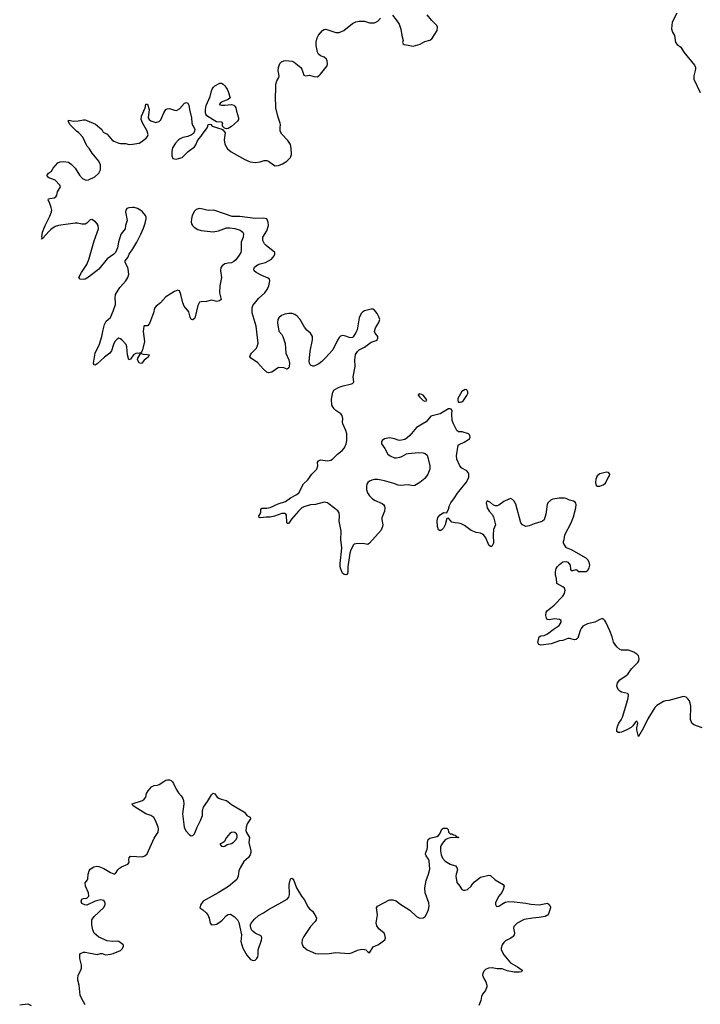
# Model space of a CAD drawing. Header units: inches. Extents: x 2133841 to 2292144, y 758099 to 915581.
# Tile 7 of 80: x 2168110 to 2176206, y 814564 to 826278. Entities that reach past the tile are written whole.
import ezdxf

# ---------------------------------------------------------------- set-up
doc = ezdxf.new("R2010")
doc.units = ezdxf.units.IN
doc.header["$MEASUREMENT"] = 0
for name, color, linetype in [('C1861', 7, 'Continuous'), ('C1862', 7, 'Continuous'), ('C1871', 7, 'Continuous'), ('C1872', 7, 'Continuous')]:
    doc.layers.add(name, color=color, linetype=linetype)

msp = doc.modelspace()

# ---------------------------------------------------------------- linework, layer by layer
at = {"layer": 'C1861', "color": 6, "elevation": 400}
for points in [[(2168890, 814559), (2168848, 814628), (2168831, 814671), (2168818, 814790), (2168801, 814850), (2168800, 814870), (2168806, 814910), (2168837, 814970), (2168845, 814995), (2168844, 815030), (2168826, 815110), (2168825, 815155), (2168835, 815170), (2168870, 815183), (2168890, 815185), (2169030, 815158), (2169070, 815167), (2169090, 815167), (2169130, 815154), (2169190, 815162), (2169222, 815170), (2169310, 815205), (2169330, 815222), (2169345, 815250), (2169343, 815270), (2169337, 815277), (2169290, 815311), (2169270, 815315), (2169210, 815310), (2169150, 815320), (2169050, 815362), (2168994, 815410), (2168978, 815450), (2168967, 815510), (2168968, 815570), (2168996, 815610), (2169110, 815716), (2169126, 815750), (2169126, 815770), (2169110, 815797), (2169070, 815805), (2169008, 815792), (2168910, 815744), (2168886, 815746), (2168850, 815764), (2168841, 815790), (2168850, 815815), (2168870, 815822), (2168910, 815827), (2168934, 815850), (2168928, 815890), (2168893, 815970), (2168888, 816010), (2168916, 816044), (2168922, 816058), (2168925, 816110), (2168936, 816150), (2168950, 816171), (2168990, 816198), (2169027, 816207), (2169050, 816205), (2169110, 816180), (2169190, 816130), (2169230, 816115), (2169243, 816117), (2169250, 816119), (2169278, 816162), (2169297, 816183), (2169322, 816198), (2169397, 816230), (2169412, 816250), (2169410, 816290), (2169414, 816306), (2169430, 816325), (2169570, 816317), (2169599, 816330), (2169625, 816355), (2169710, 816539), (2169758, 816610), (2169763, 816650), (2169758, 816670), (2169727, 816750), (2169705, 816785), (2169670, 816809), (2169609, 816830), (2169482, 816910), (2169456, 816930), (2169449, 816950), (2169569, 816990), (2169590, 817004), (2169609, 817030), (2169619, 817070), (2169637, 817103), (2169679, 817150), (2169710, 817167), (2169750, 817170), (2169770, 817178), (2169824, 817216), (2169850, 817229), (2169870, 817234), (2169890, 817233), (2169910, 817225), (2169927, 817210), (2169941, 817190), (2169970, 817122), (2169990, 817091), (2170000, 817079)], [(2168110, 814558), (2168208, 814568), (2168246, 814550)]]:
    msp.add_lwpolyline(points, dxfattribs=at)
at = {"layer": 'C1862', "color": 6, "elevation": 400}
for points in [[(2170000, 823057), (2169990, 823061), (2169950, 823046), (2169850, 822979), (2169784, 822910), (2169734, 822870), (2169715, 822845), (2169701, 822790), (2169656, 822664), (2169630, 822635), (2169590, 822635), (2169586, 822630), (2169577, 822570), (2169596, 822450), (2169570, 822350), (2169559, 822321), (2169550, 822311), (2169534, 822310), (2169534, 822306), (2169510, 822311), (2169490, 822307), (2169465, 822290), (2169430, 822238), (2169410, 822233), (2169394, 822290), (2169385, 822385), (2169375, 822415), (2169326, 822470), (2169310, 822482), (2169290, 822487), (2169270, 822478), (2169243, 822450), (2169226, 822414), (2169201, 822339), (2169182, 822310), (2169117, 822263), (2169030, 822182), (2169009, 822169), (2168993, 822173), (2168990, 822178), (2168987, 822190), (2169008, 822310), (2169061, 822419), (2169088, 822510), (2169101, 822590), (2169119, 822650), (2169138, 822690), (2169190, 822733), (2169223, 822810), (2169248, 822890), (2169250, 822910), (2169244, 822970), (2169251, 823010), (2169301, 823090), (2169372, 823170), (2169398, 823210), (2169407, 823250), (2169402, 823310), (2169397, 823330), (2169364, 823390), (2169365, 823410), (2169397, 823450), (2169414, 823490), (2169456, 823550), (2169504, 823630), (2169552, 823728), (2169582, 823798), (2169602, 823858), (2169614, 823910), (2169613, 823930), (2169605, 823950), (2169570, 823993), (2169550, 824009), (2169510, 824030), (2169470, 824043), (2169450, 824045), (2169410, 824041), (2169384, 824030), (2169372, 824010), (2169370, 823990), (2169388, 823890), (2169369, 823830), (2169364, 823790), (2169316, 823730), (2169308, 823710), (2169286, 823630), (2169275, 823565), (2169250, 823510), (2169230, 823490), (2169149, 823431), (2169050, 823310), (2168930, 823213), (2168890, 823191), (2168867, 823187), (2168830, 823190), (2168815, 823210), (2168846, 823270), (2168910, 823367), (2168934, 823426), (2168995, 823645), (2169049, 823790), (2169044, 823830), (2169033, 823850), (2169010, 823873), (2168970, 823899), (2168950, 823895), (2168910, 823857), (2168890, 823846), (2168850, 823844), (2168797, 823857), (2168770, 823858), (2168571, 823830), (2168530, 823819), (2168479, 823781), (2168402, 823698), (2168390, 823675), (2168382, 823678), (2168370, 823668), (2168378, 823682), (2168375, 823695), (2168383, 823750), (2168411, 823830), (2168470, 823940), (2168490, 823990), (2168491, 824010), (2168483, 824043), (2168464, 824104), (2168449, 824130), (2168454, 824146), (2168468, 824152), (2168520, 824160), (2168539, 824170), (2168550, 824190), (2168561, 824230), (2168594, 824290), (2168589, 824310), (2168530, 824367), (2168457, 824397), (2168439, 824410), (2168436, 824430), (2168453, 824450), (2168490, 824476), (2168510, 824510), (2168565, 824575), (2168590, 824586), (2168630, 824590), (2168690, 824581), (2168721, 824561), (2168771, 824511), (2168821, 824430), (2168859, 824390), (2168890, 824374), (2168910, 824370), (2168930, 824373), (2169004, 824410), (2169050, 824450), (2169071, 824490), (2169070, 824550), (2169050, 824594), (2168973, 824690), (2168942, 824742), (2168910, 824779), (2168862, 824882), (2168812, 824932), (2168784, 824950), (2168710, 825026), (2168690, 825062), (2168690, 825082), (2168750, 825072), (2168804, 825075), (2168870, 825087), (2168890, 825086), (2168910, 825079), (2169010, 825033), (2169087, 824970), (2169101, 824941), (2169150, 824914), (2169210, 824844), (2169230, 824831), (2169288, 824808), (2169310, 824804), (2169370, 824803), (2169413, 824793), (2169450, 824795), (2169530, 824810), (2169550, 824819), (2169616, 824870), (2169631, 824890), (2169637, 824910), (2169628, 824950), (2169569, 825050), (2169555, 825090), (2169560, 825130), (2169603, 825230), (2169610, 825272), (2169630, 825271), (2169650, 825210), (2169637, 825110), (2169651, 825090), (2169670, 825074), (2169730, 825056), (2169770, 825068), (2169790, 825087), (2169823, 825170), (2169850, 825208), (2169863, 825217), (2169890, 825223), (2169950, 825200), (2169970, 825199), (2169990, 825204), (2170000, 825212)], [(2170000, 824848), (2169962, 824810), (2169928, 824752), (2169918, 824710), (2169918, 824658), (2169930, 824626), (2169970, 824618), (2170000, 824626)]]:
    msp.add_lwpolyline(points, dxfattribs=at)
msp.add_lwpolyline([(2169550, 822186), (2169530, 822194), (2169513, 822230), (2169514, 822250), (2169541, 822290), (2169541, 822299), (2169550, 822307), (2169577, 822297), (2169630, 822296), (2169651, 822290), (2169638, 822262), (2169590, 822229), (2169561, 822190)], close=True, dxfattribs=at)
at = {"layer": 'C1871', "color": 6, "elevation": 400}
for points in [[(2172064, 820000), (2172050, 819969), (2172038, 819930), (2172014, 819770), (2172013, 819707), (2172010, 819689), (2172001, 819679), (2171990, 819673), (2171970, 819677), (2171950, 819695), (2171930, 819741), (2171924, 819770), (2171923, 819810), (2171942, 819990), (2171941, 820000)], [(2176230, 817851), (2176130, 817888), (2176106, 817910), (2176091, 817951), (2176092, 818110), (2176087, 818147), (2176076, 818176), (2176059, 818199), (2176036, 818216), (2176010, 818224), (2175990, 818223), (2175830, 818179), (2175790, 818173), (2175770, 818167), (2175690, 818119), (2175667, 818093), (2175582, 817958), (2175530, 817852), (2175470, 817749), (2175449, 817829), (2175449, 817851), (2175463, 817910), (2175450, 817932), (2175430, 817916), (2175402, 817878), (2175382, 817858), (2175331, 817829), (2175270, 817802), (2175250, 817798), (2175230, 817799), (2175214, 817810), (2175213, 817833), (2175221, 817870), (2175238, 817910), (2175266, 817950), (2175280, 817980), (2175344, 818190), (2175352, 818232), (2175352, 818250), (2175340, 818260), (2175270, 818277), (2175247, 818290), (2175230, 818307), (2175214, 818350), (2175222, 818390), (2175250, 818424), (2175326, 818474), (2175344, 818490), (2175387, 818553), (2175464, 818630), (2175475, 818650), (2175479, 818679), (2175469, 818710), (2175449, 818730), (2175414, 818754), (2175350, 818777), (2175270, 818776), (2175250, 818783), (2175215, 818815), (2175173, 818873), (2175157, 818937), (2175128, 819008), (2175081, 819110), (2175070, 819129), (2175050, 819149), (2175030, 819149), (2175010, 819143), (2174950, 819110), (2174865, 819090), (2174810, 819061), (2174790, 819036), (2174778, 819010), (2174750, 818919), (2174730, 818903), (2174710, 818901), (2174650, 818914), (2174630, 818914), (2174570, 818890), (2174530, 818888), (2174430, 818854), (2174310, 818838), (2174286, 818846), (2174275, 818870), (2174290, 818934), (2174310, 818947), (2174350, 818951), (2174390, 818971), (2174457, 819023), (2174528, 819070), (2174551, 819110), (2174551, 819131), (2174530, 819143), (2174472, 819148), (2174410, 819137), (2174390, 819142), (2174376, 819156), (2174367, 819190), (2174372, 819230), (2174387, 819250), (2174467, 819313), (2174570, 819421), (2174590, 819450), (2174596, 819470), (2174600, 819490), (2174590, 819513), (2174570, 819532), (2174501, 819570), (2174496, 819630), (2174482, 819670), (2174483, 819710), (2174493, 819750), (2174507, 819773), (2174530, 819796), (2174570, 819826), (2174609, 819831), (2174630, 819823), (2174658, 819790), (2174662, 819742), (2174664, 819730), (2174670, 819725), (2174690, 819723), (2174730, 819736), (2174742, 819730), (2174752, 819712), (2174830, 819711), (2174850, 819714), (2174870, 819727), (2174884, 819756), (2174892, 819790), (2174885, 819825), (2174870, 819850), (2174850, 819870), (2174672, 819972), (2174616, 819996), (2174612, 820000)], [(2170000, 817079), (2170030, 817045), (2170050, 817011), (2170059, 816990), (2170064, 816950), (2170047, 816830), (2170067, 816670), (2170074, 816650), (2170090, 816624), (2170130, 816578), (2170150, 816568), (2170170, 816571), (2170188, 816592), (2170221, 816670), (2170262, 816750), (2170283, 816810), (2170284, 816870), (2170296, 816910), (2170345, 816975), (2170390, 817056), (2170410, 817075), (2170430, 817066), (2170459, 817030), (2170477, 817017), (2170505, 817005), (2170570, 816990), (2170630, 816939), (2170785, 816850), (2170811, 816811), (2170851, 816790), (2170855, 816770), (2170817, 816710), (2170805, 816670), (2170801, 816630), (2170807, 816607), (2170842, 816550), (2170837, 816490), (2170861, 816390), (2170859, 816370), (2170850, 816342), (2170831, 816310), (2170776, 816264), (2170733, 816187), (2170717, 816150), (2170709, 816090), (2170692, 816050), (2170595, 815965), (2170470, 815888), (2170293, 815790), (2170266, 815750), (2170251, 815710), (2170290, 815688), (2170330, 815653), (2170348, 815630), (2170364, 815590), (2170374, 815530), (2170390, 815511), (2170430, 815513), (2170450, 815519), (2170495, 815545), (2170517, 815563), (2170570, 815619), (2170590, 815633), (2170616, 815636), (2170661, 815610), (2170699, 815570), (2170717, 815537), (2170748, 815390), (2170739, 815310), (2170766, 815230), (2170810, 815150), (2170830, 815123), (2170856, 815096), (2170886, 815086), (2170912, 815090), (2170932, 815108), (2170944, 815130), (2170948, 815152), (2170947, 815213), (2170987, 815327), (2170991, 815350), (2170987, 815370), (2170978, 815378), (2170910, 815411), (2170888, 815428), (2170869, 815449), (2170854, 815490), (2170855, 815510), (2170863, 815530), (2170903, 815577), (2170950, 815620), (2171010, 815653), (2171068, 815692), (2171230, 815778), (2171290, 815815), (2171310, 815840), (2171320, 815870), (2171317, 815990), (2171330, 816056), (2171339, 816061), (2171350, 816063), (2171370, 816038), (2171403, 815950), (2171462, 815850), (2171494, 815810), (2171540, 815720), (2171558, 815698), (2171592, 815670), (2171633, 815610), (2171639, 815590), (2171637, 815570), (2171625, 815550), (2171570, 815488), (2171490, 815370), (2171470, 815330), (2171465, 815290), (2171470, 815270), (2171483, 815250), (2171530, 815210), (2171630, 815169), (2171670, 815165), (2171790, 815168), (2171870, 815178), (2172030, 815168), (2172070, 815179), (2172130, 815208), (2172179, 815219), (2172210, 815216), (2172226, 815210), (2172250, 815187), (2172270, 815176), (2172314, 815246), (2172370, 815270), (2172390, 815284), (2172452, 815330), (2172462, 815350), (2172454, 815390), (2172444, 815410), (2172382, 815462), (2172359, 815498), (2172352, 815532), (2172365, 815630), (2172354, 815710), (2172367, 815733), (2172510, 815805), (2172550, 815807), (2172590, 815796), (2172630, 815757), (2172750, 815683), (2172831, 815610), (2172870, 815590), (2172910, 815591), (2172933, 815610), (2172961, 815659), (2172973, 815690), (2172979, 815730), (2172976, 815770), (2172935, 815890), (2172930, 815950), (2172944, 816036), (2172974, 816110), (2172987, 816170), (2172980, 816270), (2172972, 816292), (2172944, 816330), (2172939, 816350), (2172940, 816370), (2172958, 816410), (2172962, 816430), (2172959, 816490), (2172963, 816510), (2172970, 816525), (2172990, 816541), (2173070, 816561), (2173090, 816571), (2173106, 816590), (2173130, 816646), (2173150, 816661), (2173190, 816658), (2173205, 816645), (2173211, 816610), (2173230, 816591), (2173250, 816591), (2173270, 816578), (2173290, 816575), (2173302, 816562), (2173332, 816550), (2173317, 816543), (2173250, 816550), (2173203, 816537), (2173170, 816519), (2173138, 816482), (2173116, 816443), (2173114, 816390), (2173123, 816343), (2173141, 816301), (2173170, 816266), (2173230, 816229), (2173292, 816212), (2173311, 816190), (2173316, 816164), (2173301, 816110), (2173299, 816090), (2173310, 816012), (2173347, 815970), (2173371, 815930), (2173390, 815921), (2173410, 815921), (2173435, 815930), (2173482, 815970), (2173494, 815990), (2173521, 816019), (2173590, 816075), (2173690, 816102), (2173710, 816098), (2173766, 816046), (2173861, 815990), (2173871, 815971), (2173862, 815930), (2173846, 815894), (2173811, 815850), (2173777, 815790), (2173771, 815770), (2173771, 815750), (2173776, 815736), (2173787, 815727), (2173810, 815731), (2173844, 815756), (2173883, 815777), (2173930, 815785), (2173990, 815784), (2174130, 815767), (2174190, 815754), (2174290, 815749), (2174390, 815765), (2174410, 815750), (2174423, 815723), (2174424, 815710), (2174399, 815641), (2174390, 815624), (2174381, 815619), (2174362, 815610), (2174290, 815595), (2174210, 815588), (2174110, 815573), (2174028, 815530), (2173989, 815490), (2173985, 815470), (2173994, 815410), (2173990, 815390), (2173979, 815370), (2173951, 815350), (2173890, 815320), (2173870, 815300), (2173849, 815270), (2173836, 815230), (2173837, 815210), (2173870, 815154), (2173950, 815058), (2174031, 815011), (2174085, 814970), (2174081, 814950), (2174050, 814945), (2173990, 814947), (2173910, 814960), (2173850, 814987), (2173790, 814985), (2173730, 814999), (2173686, 814994), (2173650, 814978), (2173630, 814959), (2173618, 814930), (2173616, 814910), (2173630, 814871), (2173654, 814830), (2173667, 814790), (2173668, 814770), (2173652, 814728), (2173616, 814684), (2173602, 814658), (2173596, 814610), (2173572, 814548)]]:
    msp.add_lwpolyline(points, dxfattribs=at)
msp.add_lwpolyline([(2170650, 816612), (2170630, 816607), (2170610, 816594), (2170570, 816550), (2170542, 816498), (2170532, 816488), (2170491, 816470), (2170510, 816447), (2170530, 816440), (2170550, 816444), (2170577, 816463), (2170630, 816476), (2170651, 816489), (2170680, 816520), (2170695, 816550), (2170696, 816570), (2170688, 816590), (2170670, 816608)], close=True, dxfattribs=at)
at = {"layer": 'C1872', "color": 6, "elevation": 400}
for points in [[(2172546, 826330), (2172590, 826276), (2172624, 826224), (2172645, 826165), (2172656, 826090), (2172671, 826030), (2172665, 826005), (2172672, 825990), (2172683, 825983), (2172730, 825976), (2172790, 825961), (2172874, 825986), (2172930, 826019), (2172990, 826033), (2173012, 826050), (2173077, 826150), (2173081, 826190), (2173072, 826210), (2173010, 826272), (2172956, 826336)], [(2175925, 826355), (2175870, 826250), (2175865, 826170), (2175877, 826130), (2175899, 826090), (2175910, 826007), (2175930, 825984), (2175973, 825953), (2176010, 825890), (2176138, 825738), (2176149, 825710), (2176148, 825690), (2176129, 825610), (2176130, 825570), (2176206, 825410)], [(2170000, 824626), (2170042, 824638), (2170112, 824708), (2170190, 824766), (2170206, 824790), (2170224, 824836), (2170239, 824861), (2170270, 824894), (2170283, 824917), (2170341, 824990), (2170349, 825010), (2170350, 825031), (2170370, 825035), (2170382, 825030), (2170398, 825010), (2170441, 825001), (2170461, 824990), (2170514, 824974), (2170527, 824967), (2170545, 824945), (2170553, 824930), (2170542, 824850), (2170550, 824796), (2170583, 824743), (2170626, 824706), (2170790, 824614), (2170850, 824587), (2170910, 824579), (2170970, 824587), (2171019, 824601), (2171050, 824603), (2171070, 824595), (2171130, 824550), (2171150, 824541), (2171190, 824544), (2171237, 824563), (2171287, 824593), (2171330, 824639), (2171344, 824676), (2171341, 824750), (2171333, 824793), (2171299, 824839), (2171230, 824917), (2171209, 824950), (2171207, 824990), (2171213, 825030), (2171210, 825048), (2171179, 825130), (2171156, 825230), (2171151, 825370), (2171158, 825442), (2171156, 825510), (2171168, 825550), (2171193, 825590), (2171196, 825610), (2171184, 825670), (2171187, 825710), (2171205, 825755), (2171225, 825775), (2171250, 825790), (2171270, 825794), (2171350, 825786), (2171374, 825774), (2171456, 825710), (2171467, 825690), (2171490, 825618), (2171510, 825609), (2171556, 825616), (2171610, 825602), (2171650, 825598), (2171670, 825611), (2171687, 825630), (2171766, 825730), (2171772, 825750), (2171769, 825789), (2171759, 825810), (2171730, 825832), (2171687, 825847), (2171666, 825866), (2171654, 825890), (2171637, 825970), (2171638, 826010), (2171650, 826061), (2171666, 826094), (2171710, 826151), (2171730, 826162), (2171750, 826164), (2171870, 826127), (2171910, 826125), (2171965, 826150), (2172070, 826233), (2172110, 826253), (2172150, 826262), (2172210, 826259), (2172270, 826240), (2172330, 826240), (2172370, 826259), (2172403, 826297)], [(2170000, 825212), (2170010, 825219), (2170070, 825285), (2170093, 825293), (2170110, 825285), (2170121, 825261), (2170128, 825210), (2170154, 825110), (2170156, 825050), (2170164, 825024), (2170187, 824990), (2170194, 824970), (2170191, 824950), (2170176, 824924), (2170153, 824907), (2170111, 824889), (2170050, 824876), (2170010, 824858), (2170000, 824848)], [(2171941, 820000), (2171929, 820089), (2171933, 820193), (2171912, 820310), (2171916, 820370), (2171912, 820410), (2171895, 820435), (2171790, 820515), (2171770, 820528), (2171730, 820536), (2171630, 820511), (2171570, 820505), (2171490, 820483), (2171468, 820470), (2171428, 820432), (2171345, 820335), (2171310, 820286), (2171304, 820285), (2171290, 820283), (2171287, 820290), (2171285, 820385), (2171276, 820396), (2171262, 820402), (2171230, 820402), (2171142, 820370), (2171090, 820358), (2171042, 820358), (2170970, 820350), (2170957, 820357), (2170954, 820370), (2170980, 820410), (2170977, 820450), (2170990, 820465), (2171050, 820467), (2171090, 820476), (2171183, 820517), (2171270, 820544), (2171331, 820589), (2171407, 820630), (2171430, 820650), (2171486, 820754), (2171536, 820804), (2171586, 820870), (2171644, 820930), (2171655, 820970), (2171653, 821010), (2171666, 821030), (2171690, 821042), (2171770, 821029), (2171810, 821038), (2171830, 821051), (2171890, 821109), (2171947, 821153), (2171974, 821186), (2171992, 821230), (2172000, 821270), (2172002, 821350), (2171991, 821390), (2171953, 821470), (2171951, 821490), (2171955, 821535), (2171947, 821567), (2171928, 821590), (2171870, 821630), (2171849, 821649), (2171833, 821670), (2171824, 821690), (2171818, 821762), (2171833, 821847), (2171850, 821873), (2171910, 821905), (2171957, 821923), (2172055, 821945), (2172069, 821950), (2172079, 821960), (2172085, 821970), (2172078, 822030), (2172100, 822150), (2172096, 822230), (2172106, 822294), (2172127, 822330), (2172148, 822352), (2172210, 822380), (2172290, 822443), (2172350, 822461), (2172363, 822470), (2172372, 822490), (2172370, 822510), (2172338, 822550), (2172331, 822570), (2172342, 822610), (2172383, 822677), (2172392, 822710), (2172383, 822743), (2172361, 822781), (2172330, 822821), (2172310, 822834), (2172290, 822835), (2172210, 822814), (2172190, 822803), (2172170, 822781), (2172148, 822730), (2172125, 822590), (2172110, 822556), (2172076, 822504), (2172070, 822498), (2172050, 822494), (2172030, 822497), (2171990, 822513), (2171950, 822521), (2171927, 822513), (2171910, 822498), (2171890, 822466), (2171835, 822350), (2171745, 822250), (2171704, 822210), (2171670, 822185), (2171630, 822162), (2171610, 822155), (2171595, 822155), (2171568, 822168), (2171557, 822190), (2171555, 822210), (2171565, 822335), (2171591, 822470), (2171591, 822510), (2171583, 822530), (2171570, 822550), (2171526, 822586), (2171498, 822618), (2171447, 822710), (2171411, 822751), (2171384, 822770), (2171350, 822782), (2171310, 822783), (2171264, 822776), (2171223, 822757), (2171193, 822730), (2171181, 822710), (2171176, 822670), (2171194, 822574), (2171230, 822531), (2171241, 822510), (2171266, 822426), (2171276, 822310), (2171310, 822230), (2171321, 822190), (2171316, 822150), (2171310, 822135), (2171290, 822121), (2171250, 822136), (2171190, 822141), (2171110, 822085), (2171070, 822076), (2171050, 822085), (2171010, 822120), (2170938, 822198), (2170858, 822250), (2170849, 822270), (2170854, 822290), (2170866, 822310), (2170925, 822370), (2170940, 822400), (2170947, 822430), (2170923, 822630), (2170877, 822790), (2170874, 822850), (2170884, 822876), (2170917, 822923), (2170950, 822960), (2171024, 823030), (2171053, 823067), (2171075, 823110), (2171086, 823170), (2171081, 823190), (2171064, 823204), (2170990, 823234), (2170922, 823270), (2170900, 823290), (2170895, 823310), (2170905, 823335), (2170939, 823361), (2170970, 823375), (2171034, 823390), (2171106, 823430), (2171137, 823470), (2171145, 823490), (2171143, 823510), (2171041, 823590), (2171022, 823610), (2171001, 823650), (2171003, 823690), (2171050, 823767), (2171068, 823828), (2171066, 823870), (2171048, 823908), (2171010, 823917), (2170910, 823913), (2170730, 823937), (2170636, 823936), (2170430, 824008), (2170410, 824011), (2170350, 824008), (2170290, 824025), (2170250, 824030), (2170210, 824018), (2170190, 823999), (2170163, 823950), (2170153, 823907), (2170150, 823870), (2170154, 823850), (2170165, 823830), (2170185, 823810), (2170230, 823780), (2170270, 823771), (2170410, 823754), (2170476, 823764), (2170570, 823800), (2170610, 823802), (2170670, 823793), (2170733, 823773), (2170766, 823750), (2170772, 823732), (2170767, 823690), (2170745, 823630), (2170744, 823530), (2170740, 823510), (2170722, 823478), (2170679, 823421), (2170658, 823402), (2170630, 823387), (2170590, 823383), (2170550, 823372), (2170519, 823350), (2170504, 823330), (2170499, 823290), (2170510, 823210), (2170489, 823111), (2170486, 823030), (2170505, 822950), (2170487, 822933), (2170453, 822927), (2170390, 822942), (2170334, 822926), (2170270, 822923), (2170250, 822916), (2170230, 822879), (2170192, 822728), (2170170, 822706), (2170166, 822706), (2170149, 822710), (2170137, 822737), (2170122, 822802), (2170067, 822870), (2170050, 822910), (2170028, 823008), (2170012, 823052), (2170000, 823057)], [(2174612, 820000), (2174597, 820017), (2174578, 820050), (2174578, 820070), (2174588, 820092), (2174596, 820150), (2174670, 820290), (2174698, 820362), (2174727, 820470), (2174729, 820509), (2174725, 820525), (2174717, 820537), (2174698, 820550), (2174650, 820560), (2174610, 820581), (2174590, 820585), (2174526, 820586), (2174453, 820573), (2174430, 820564), (2174392, 820530), (2174384, 820510), (2174367, 820393), (2174350, 820328), (2174330, 820311), (2174310, 820303), (2174230, 820279), (2174170, 820255), (2174130, 820249), (2174090, 820267), (2174073, 820290), (2174010, 820512), (2173990, 820550), (2173970, 820571), (2173950, 820581), (2173930, 820574), (2173870, 820544), (2173810, 820502), (2173790, 820495), (2173770, 820495), (2173744, 820504), (2173710, 820534), (2173670, 820552), (2173657, 820530), (2173670, 820472), (2173694, 820430), (2173730, 820391), (2173745, 820365), (2173771, 820270), (2173746, 820214), (2173741, 820150), (2173745, 820050), (2173728, 820012), (2173710, 820010), (2173690, 820028), (2173653, 820113), (2173630, 820146), (2173616, 820156), (2173590, 820168), (2173538, 820178), (2173479, 820200), (2173400, 820260), (2173360, 820280), (2173328, 820288), (2173290, 820290), (2173250, 820301), (2173210, 820349), (2173190, 820342), (2173173, 820270), (2173150, 820227), (2173130, 820207), (2173110, 820198), (2173090, 820209), (2173081, 820250), (2173077, 820317), (2173084, 820356), (2173110, 820386), (2173150, 820414), (2173190, 820411), (2173210, 820456), (2173222, 820498), (2173238, 820530), (2173284, 820590), (2173317, 820643), (2173419, 820770), (2173451, 820830), (2173451, 820870), (2173444, 820890), (2173427, 820910), (2173370, 820944), (2173344, 820970), (2173310, 821050), (2173307, 821090), (2173325, 821215), (2173336, 821224), (2173399, 821250), (2173450, 821282), (2173459, 821290), (2173469, 821310), (2173466, 821326), (2173460, 821340), (2173450, 821349), (2173374, 821374), (2173330, 821376), (2173310, 821390), (2173270, 821470), (2173255, 821510), (2173249, 821590), (2173255, 821630), (2173243, 821643), (2173230, 821649), (2173210, 821649), (2173110, 821590), (2173001, 821559), (2172947, 821493), (2172830, 821428), (2172750, 821331), (2172718, 821302), (2172690, 821285), (2172630, 821271), (2172610, 821275), (2172570, 821293), (2172510, 821302), (2172451, 821290), (2172422, 821270), (2172412, 821250), (2172415, 821230), (2172455, 821175), (2172490, 821110), (2172515, 821090), (2172570, 821066), (2172590, 821064), (2172630, 821072), (2172657, 821083), (2172710, 821113), (2172730, 821118), (2172853, 821127), (2172910, 821123), (2172935, 821115), (2172955, 821095), (2172966, 821070), (2172990, 820970), (2172989, 820930), (2172965, 820870), (2172930, 820820), (2172870, 820772), (2172810, 820737), (2172790, 820734), (2172730, 820742), (2172636, 820736), (2172610, 820739), (2172559, 820759), (2172450, 820791), (2172370, 820807), (2172330, 820806), (2172300, 820800), (2172270, 820786), (2172250, 820770), (2172239, 820750), (2172235, 820730), (2172237, 820690), (2172249, 820649), (2172270, 820612), (2172301, 820581), (2172330, 820562), (2172422, 820522), (2172436, 820510), (2172448, 820490), (2172454, 820470), (2172449, 820430), (2172418, 820350), (2172417, 820330), (2172429, 820270), (2172427, 820250), (2172410, 820206), (2172270, 820049), (2172250, 820035), (2172190, 820045), (2172110, 820043), (2172090, 820037), (2172076, 820025), (2172064, 820000)]]:
    msp.add_lwpolyline(points, dxfattribs=at)
for points in [[(2170550, 825259), (2170630, 825268), (2170659, 825259), (2170671, 825250), (2170682, 825230), (2170688, 825188), (2170711, 825110), (2170711, 825090), (2170699, 825070), (2170630, 825006), (2170590, 824982), (2170570, 824978), (2170546, 824986), (2170524, 825010), (2170522, 825038), (2170526, 825050), (2170510, 825058), (2170450, 825062), (2170410, 825085), (2170335, 825135), (2170327, 825147), (2170321, 825170), (2170320, 825210), (2170330, 825258), (2170376, 825364), (2170390, 825430), (2170399, 825450), (2170410, 825470), (2170430, 825492), (2170490, 825521), (2170510, 825522), (2170530, 825512), (2170550, 825490), (2170577, 825450), (2170590, 825422), (2170613, 825350), (2170590, 825330), (2170505, 825295), (2170482, 825270), (2170510, 825261)], [(2173410, 821879), (2173370, 821854), (2173323, 821770), (2173321, 821750), (2173326, 821730), (2173330, 821726), (2173350, 821726), (2173370, 821731), (2173390, 821747), (2173430, 821806), (2173439, 821830), (2173441, 821850), (2173430, 821874)], [(2172870, 821827), (2172850, 821814), (2172848, 821810), (2172864, 821790), (2172910, 821748), (2172930, 821739), (2172950, 821742), (2172951, 821750), (2172943, 821770), (2172909, 821810)], [(2175090, 820894), (2175010, 820873), (2174979, 820850), (2174962, 820810), (2174961, 820770), (2174965, 820745), (2174974, 820730), (2175010, 820727), (2175050, 820743), (2175077, 820763), (2175110, 820830), (2175125, 820850), (2175129, 820870), (2175113, 820890)]]:
    msp.add_lwpolyline(points, close=True, dxfattribs=at)

doc.saveas('drawing.dxf')
